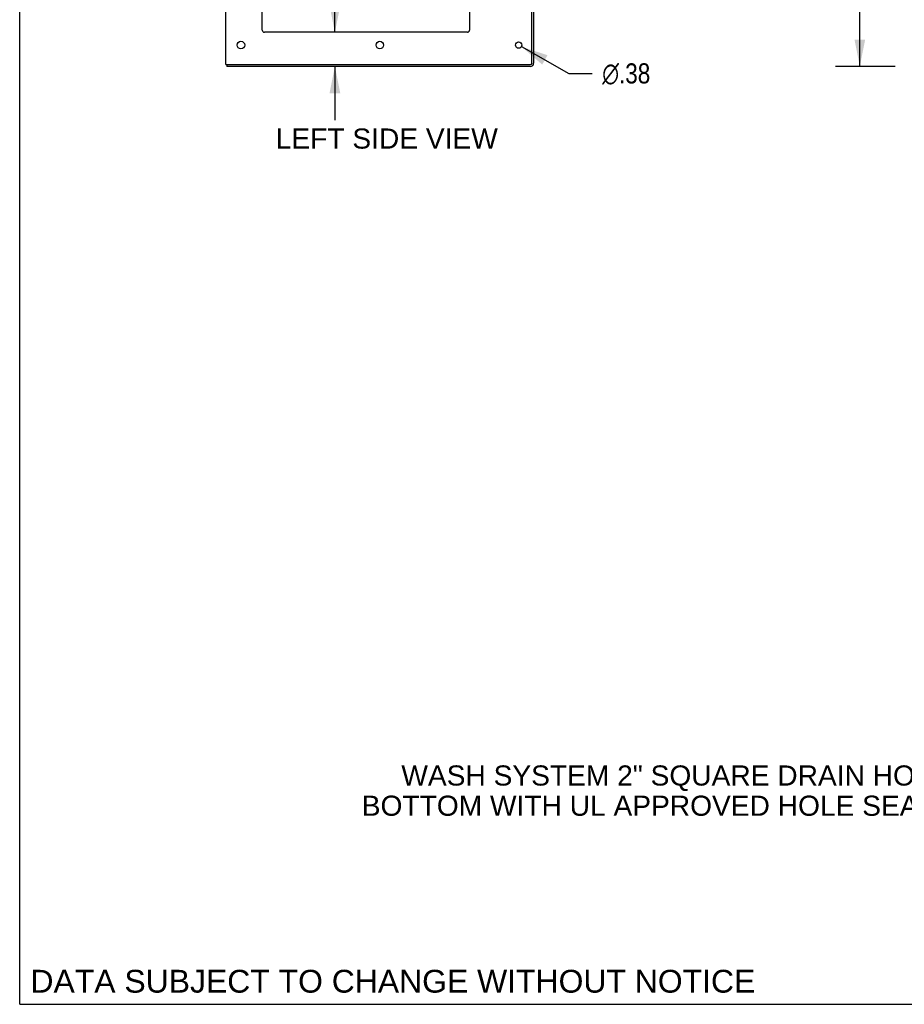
# Model space of a CAD drawing. Header units: inches. Extents: x 0 to 267, y 0 to 173.
# Tile 1 of 23: x 0 to 52, y 0 to 58. Entities that reach past the tile are written whole.
import ezdxf

# ---------------------------------------------------------------- set-up
doc = ezdxf.new("R2010")
doc.units = ezdxf.units.IN
doc.header["$LTSCALE"] = 14.6988
doc.header["$MEASUREMENT"] = 0
doc.layers.get('0').update_dxf_attribs({"linetype": 'CONTINUOUS'})
doc.layers.add('DIMENSIONS', color=7, linetype='CONTINUOUS')
doc.styles.get("Standard").update_dxf_attribs({"font": 'arial.ttf'})
doc.styles.add('TEXTSTYLE_1', font='gdt', dxfattribs={"width": 0.8})
doc.dimstyles.new('DIMSTYLE_1', dxfattribs={"dimtxt": 1.179048, "dimasz": 1.572064, "dimexe": 0.09, "dimexo": 0.07, "dimgap": 0.0375, "dimtad": 0, "dimtih": 1, "dimtoh": 1, "dimzin": 4, "dimdsep": 46, "dimtxsty": 'Standard', "dimblk": '_FILLED', "dimblk1": '_FILLED', "dimblk2": '_FILLED', "dimcen": 0.09, "dimadec": 3, "dimazin": 1, "dimtfac": 1, "dimtdec": 3, "dimtofl": 0, "dimtmove": 0, "dimatfit": 3, "dimldrblk": '_FILLED', "dimfxl": 0, "dimtolj": 1, "dimtzin": 4, "dimarcsym": 0})
doc.dimstyles.new('DIMSTYLE_2', dxfattribs={"dimtxt": 1.179048, "dimasz": 1.572064, "dimexe": 0.09, "dimexo": 0.07, "dimgap": 0.09, "dimtad": 0, "dimtih": 1, "dimtoh": 1, "dimzin": 4, "dimdsep": 46, "dimtxsty": 'Standard', "dimblk": '_FILLED', "dimblk1": '_FILLED', "dimblk2": '_FILLED', "dimcen": 0.09, "dimadec": 3, "dimazin": 1, "dimtfac": 1, "dimtdec": 3, "dimtofl": 0, "dimtmove": 0, "dimatfit": 1, "dimldrblk": '_FILLED', "dimfxl": 0, "dimtolj": 1, "dimtzin": 4, "dimarcsym": 0})

# ---------------------------------------------------------------- blocks, each defined once
blk = doc.blocks.new('_FILLED')
at = {"color": 0, "linetype": 'ByBlock'}
blk.add_solid([(0, 0), (-1, 0.2), (-1, -0.2)], dxfattribs=at)
blk = doc.blocks.new('*D8')
at = {"layer": 'DIMENSIONS', "color": 2, "linetype": 'Continuous'}
for p, q in [((18.444, 56.92), (18.444, 60.639)), ((18.444, 60.639), (19.82, 60.639)), ((18.444, 54.92), (18.444, 51.776))]:
    blk.add_line(p, q, dxfattribs=at)
at = {"layer": 'DIMENSIONS', "color": 2, "linetype": 'Continuous', "xscale": 1.5720641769, "yscale": 1.5720641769, "zscale": 1.5720641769}
for p, rotation in [((18.444, 56.92), 270), ((18.444, 54.92), 90)]:
    blk.add_blockref('_FILLED', p, dxfattribs=dict(at, rotation=rotation))
at = {"layer": 'DIMENSIONS', "color": 2, "linetype": 'Continuous', "insert": (20.409, 61.228), "char_height": 1.179, "width": 3.20403, "attachment_point": 1, "line_spacing_factor": 0.9}
blk.add_mtext('2.00', dxfattribs=at)
blk = doc.blocks.new('*D9')
at = {"layer": 'DIMENSIONS', "color": 2, "linetype": 'Continuous'}
for p, q in [((12.071, 72.627), (8.927, 72.627)), ((14.196, 72.627), (17.412, 72.627))]:
    blk.add_line(p, q, dxfattribs=at)
at = {"layer": 'DIMENSIONS', "color": 2, "linetype": 'Continuous', "xscale": 1.5720641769, "yscale": 1.5720641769, "zscale": 1.5720641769}
blk.add_blockref('_FILLED', (12.071, 72.627), dxfattribs=at)
at = {"layer": 'DIMENSIONS', "color": 2, "linetype": 'Continuous', "xscale": 1.5720641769, "yscale": 1.5720641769, "zscale": 1.5720641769, "rotation": 180}
blk.add_blockref('_FILLED', (14.196, 72.627), dxfattribs=at)
at = {"layer": 'DIMENSIONS', "color": 2, "linetype": 'Continuous', "insert": (18.002, 73.216), "char_height": 1.179, "width": 3.20403, "attachment_point": 1, "line_spacing_factor": 0.9}
blk.add_mtext('2.13', dxfattribs=at)
blk = doc.blocks.new('*D10')
at = {"layer": 'DIMENSIONS', "color": 2, "linetype": 'Continuous'}
for p, q in [((26.321, 75.81), (23.013, 75.81)), ((30.071, 75.81), (33.216, 75.81))]:
    blk.add_line(p, q, dxfattribs=at)
at = {"layer": 'DIMENSIONS', "color": 2, "linetype": 'Continuous', "xscale": 1.5720641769, "yscale": 1.5720641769, "zscale": 1.5720641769}
blk.add_blockref('_FILLED', (26.321, 75.81), dxfattribs=at)
at = {"layer": 'DIMENSIONS', "color": 2, "linetype": 'Continuous', "xscale": 1.5720641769, "yscale": 1.5720641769, "zscale": 1.5720641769, "rotation": 180}
blk.add_blockref('_FILLED', (30.071, 75.81), dxfattribs=at)
at = {"layer": 'DIMENSIONS', "color": 2, "linetype": 'Continuous', "insert": (22.424, 76.4), "char_height": 1.179, "width": 3.20403, "attachment_point": 3, "line_spacing_factor": 0.9}
blk.add_mtext('3.75', dxfattribs=at)
blk = doc.blocks.new('*D21')
at = {"layer": 'DIMENSIONS', "color": 2, "linetype": 'Continuous'}
for p, q in [((51.232, 122.92), (47.745, 122.92)), ((49.16, 122.92), (49.16, 90.099)), ((49.16, 54.92), (49.16, 87.741)), ((51.232, 54.92), (47.745, 54.92))]:
    blk.add_line(p, q, dxfattribs=at)
at = {"layer": 'DIMENSIONS', "color": 2, "linetype": 'Continuous', "xscale": 1.5720641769, "yscale": 1.5720641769, "zscale": 1.5720641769}
for p, rotation in [((49.16, 122.92), 90), ((49.16, 54.92), 270)]:
    blk.add_blockref('_FILLED', p, dxfattribs=dict(at, rotation=rotation))
at = {"layer": 'DIMENSIONS', "color": 2, "linetype": 'Continuous', "insert": (49.16, 89.509), "char_height": 1.179, "width": 4.12009, "attachment_point": 2, "line_spacing_factor": 0.9}
blk.add_mtext('68.00', dxfattribs=at)
blk = doc.blocks.new('*D27')
at = {"layer": 'DIMENSIONS', "color": 2, "linetype": 'Continuous'}
for p, q in [((29.36, 56.077), (32.123, 54.51)), ((32.123, 54.51), (33.499, 54.51))]:
    blk.add_line(p, q, dxfattribs=at)
at = {"layer": 'DIMENSIONS', "color": 2, "linetype": 'Continuous', "xscale": 1.5720641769, "yscale": 1.5720641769, "zscale": 1.5720641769, "rotation": 150.4440610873}
blk.add_blockref('_FILLED', (29.36, 56.077), dxfattribs=at)
at = {"layer": 'DIMENSIONS', "color": 2, "linetype": 'Continuous', "insert": (34.088, 55.1), "char_height": 1.17905, "width": 3.86003, "attachment_point": 1, "line_spacing_factor": 0.9, "style": 'TEXTSTYLE_1'}
blk.add_mtext('{\\fgdt;n}\\fArial;.38', dxfattribs=at)

msp = doc.modelspace()

# ---------------------------------------------------------------- linework, layer by layer
at = {"color": 7, "linetype": 'Continuous'}
for p, q in [((0, 0), (0, 172.927)), ((12.123, 55.024), (12.123, 54.92)), ((0, 0), (267.251, 0))]:
    msp.add_line(p, q, dxfattribs=at)
at = {"color": 3, "linetype": 'Continuous'}
for p, q in [((12.071, 55.024), (12.071, 122.816)), ((14.196, 57.045), (14.196, 119.42)), ((26.321, 119.42), (26.321, 57.045)), ((29.967, 55.114), (29.967, 58.337)), ((30.071, 58.337), (30.071, 55.109)), ((26.196, 56.92), (14.321, 56.92)), ((12.071, 55.024), (29.877, 55.024)), ((29.882, 54.92), (12.123, 54.92))]:
    msp.add_line(p, q, dxfattribs=at)
for centre, radius in [((12.946, 56.17), 0.219), ((21.071, 56.17), 0.219), ((29.196, 56.17), 0.188)]:
    msp.add_circle(centre, radius, dxfattribs=at)
for centre, radius, start, end in [((14.321, 57.045), 0.125, 180, 270), ((26.196, 57.045), 0.125, 270, 360), ((29.877, 55.114), 0.09, 270, 360), ((29.882, 55.109), 0.189, 270, 360)]:
    msp.add_arc(centre, radius, start, end, dxfattribs=at)
at = {"color": 7, "linetype": 'Continuous'}
msp.add_arc((29.882, 55.109), 0.085, 273.75801, 356.24199, dxfattribs=at)

# ---------------------------------------------------------------- texts
at = {"layer": 'DIMENSIONS', "color": 2, "linetype": 'Continuous', "attachment_point": 2, "line_spacing_factor": 0.9}
for s, insert, char_height, width in [('LEFT SIDE VIEW', (21.478, 51.286), 1.17905, 12.96515), ('WASH SYSTEM 2" SQUARE DRAIN HOLES IN THE\\PBOTTOM WITH UL APPROVED HOLE SEALS PROVIDED', (41.841, 13.988), 1.17905, 43.5678), ('DATA SUBJECT TO CHANGE WITHOUT NOTICE', (21.836, 2.019), 1.33625, 42.33294)]:
    msp.add_mtext(s, dxfattribs=dict(at, insert=insert, char_height=char_height, width=width))

# ---------------------------------------------------------------- dimensions: what is measured, and where the dimension line sits
at = {"layer": 'DIMENSIONS', "color": 2, "linetype": 'Continuous'}
for base, p1, p2, picture, middle in [((49.16, 122.92), (51.302, 54.92), (51.302, 122.92), '*D21', (49.151, 88.913)), ((18.444, 56.92), (12.183, 54.92), (14.321, 56.92), '*D8', (21.997, 60.632))]:
    dim = msp.add_linear_dim(base=base, p1=p1, p2=p2, angle=90, dimstyle='DIMSTYLE_1', dxfattribs=at)
    dim.commit()
    dim.dimension.update_dxf_attribs({"geometry": picture, "text_midpoint": middle, "dimtype": 160})
for base, p1, p2, picture, middle in [((30.071, 75.81), (26.321, 57.045), (30.071, 58.368), '*D10', (20.825, 75.804)), ((14.196477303, 72.626657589), (12.071477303, 55.023839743), (14.196477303, 57.044839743), '*D9', (19.58904701, 72.620082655))]:
    dim = msp.add_linear_dim(base=base, p1=p1, p2=p2, dimstyle='DIMSTYLE_1', dxfattribs=at)
    dim.commit()
    dim.dimension.update_dxf_attribs({"geometry": picture, "text_midpoint": middle, "dimtype": 160})
dim = msp.add_diameter_dim_2p(p1=(29.36, 56.077), p2=(29.033, 56.262), text='%%c<>', dimstyle='DIMSTYLE_2', override={"dimpost": '<>'}, dxfattribs=at)
dim.commit()
dim.dimension.update_dxf_attribs({"geometry": '*D27', "text_midpoint": (36.018, 54.51), "dimtype": 163})

doc.saveas('drawing.dxf')
